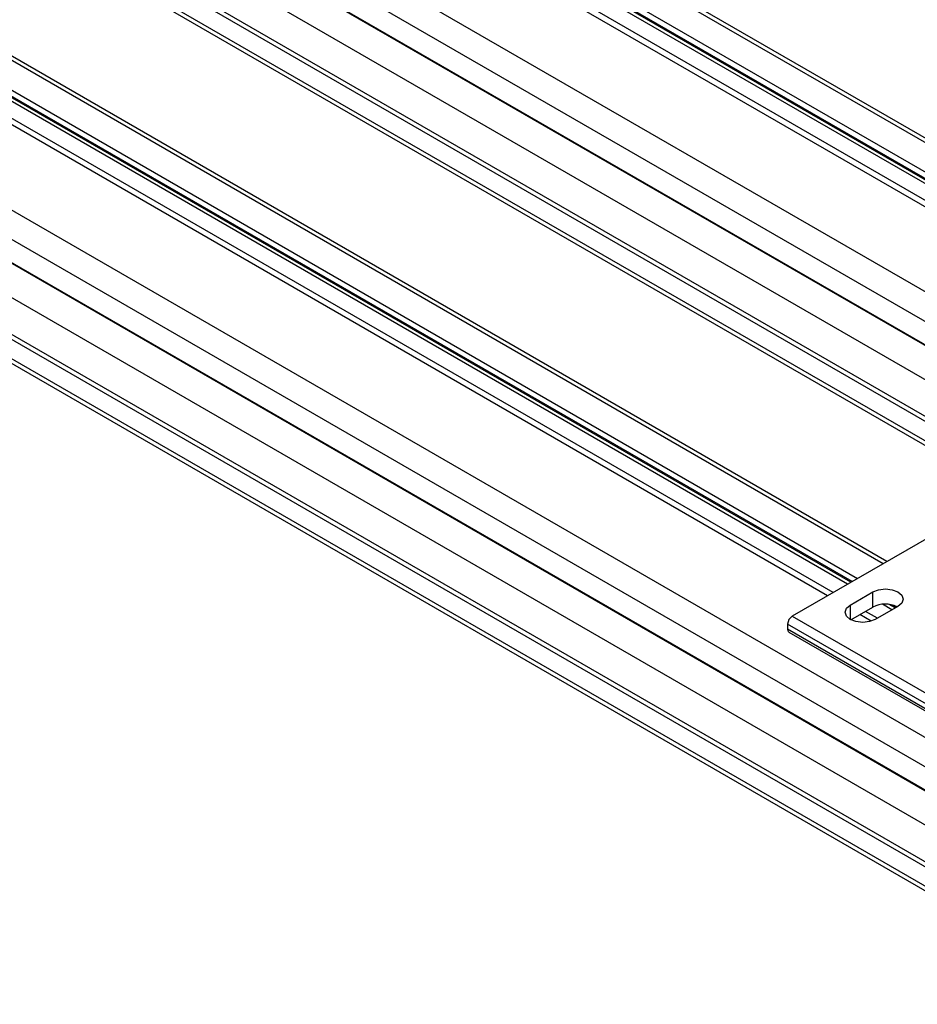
# Model space of a CAD drawing. Header units: millimetres. Extents: x 16 to 683, y 16 to 524.
# Tile 13 of 17: x 591 to 649, y 243 to 307. Entities that reach past the tile are written whole.
import ezdxf

# ---------------------------------------------------------------- set-up
doc = ezdxf.new("R2010")
doc.units = ezdxf.units.MM
doc.header["$LTSCALE"] = 2.5

msp = doc.modelspace()

# ---------------------------------------------------------------- linework, layer by layer
for p, q in [((305.733, 497.366), (671.072, 286.46)), ((671.488, 286.501), (306.15, 497.407)), ((669.407, 285.499), (304.068, 496.405)), ((303.94, 496.078), (669.278, 285.172)), ((303.962, 495.731), (669.301, 284.826)), ((304.04, 495.927), (669.378, 285.022)), ((302.124, 495.282), (667.462, 284.377)), ((668.087, 284.439), (302.749, 495.344)), ((662.689, 281.621), (297.35, 492.526)), ((296.472, 491.114), (661.81, 280.209)), ((296.36, 489.668), (661.699, 278.763)), ((296.478, 489.556), (661.816, 278.651)), ((663.868, 275.242), (298.529, 486.147)), ((661.816, 274.057), (296.478, 484.963)), ((661.699, 273.81), (296.36, 484.715)), ((296.472, 483.398), (661.81, 272.493)), ((296.725, 482.938), (662.064, 272.033)), ((297.35, 463.675), (662.689, 252.77)), ((296.472, 462.263), (661.81, 251.358)), ((661.699, 249.912), (296.36, 460.817)), ((661.816, 249.799), (296.478, 460.705)), ((643.008, 269.643), (313.912, 459.626)), ((646.617, 271.726), (324.884, 457.459)), ((646.861, 271.867), (325.128, 457.6)), ((663.868, 246.391), (298.529, 457.296)), ((296.478, 456.112), (661.816, 245.206)), ((644.605, 270.564), (323.09, 456.171)), ((323.201, 456.508), (644.953, 270.765)), ((296.36, 455.864), (661.699, 244.959)), ((643.374, 269.854), (321.432, 455.707)), ((644.316, 270.398), (323.113, 455.824)), ((644.525, 270.518), (323.19, 456.021)), ((296.472, 454.547), (661.81, 243.641)), ((296.725, 454.087), (662.064, 243.182)), ((652.51, 275.128), (640.725, 268.325)), ((644.481, 269.047), (645.954, 269.898)), ((645.954, 268.911), (645.954, 269.898)), ((644.481, 269.047), (644.481, 268.112)), ((644.527, 268.087), (645.954, 268.911)), ((646.247, 268.196), (645.481, 268.638)), ((647.575, 268.962), (646.102, 268.112)), ((647.189, 268.739), (646.572, 269.096)), ((647.397, 268.86), (646.997, 269.091)), ((647.477, 268.906), (647.233, 269.047)), ((640.725, 268.325), (664.295, 254.718)), ((645.85, 268.002), (645.115, 268.426)), ((664, 254.207), (640.43, 267.814)), ((640.43, 267.814), (640.43, 267.474)), ((664, 253.867), (640.43, 267.474)), ((640.517, 267.283), (664.087, 253.676))]:
    msp.add_line(p, q)
at = {"flags": 128}
for points in [[(645.954, 269.898), (646.326, 270.041), (646.765, 270.092), (647.203, 270.041), (647.575, 269.898), (647.823, 269.683), (647.911, 269.43), (647.823, 269.177), (647.575, 268.962)], [(646.102, 268.112), (645.73, 267.969), (645.292, 267.918), (644.853, 267.969), (644.481, 268.112), (644.233, 268.327), (644.146, 268.58), (644.233, 268.833), (644.481, 269.047)]]:
    msp.add_lwpolyline(points, dxfattribs=at)
for centre, radius, start, end in [((646.767, 267.336), 1.773, 64.532, 117.27902), ((641.07, 267.785), 0.64, 122.60548, 177.39452), ((640.637, 267.453), 0.208, 174.17954, 234.50828)]:
    msp.add_arc(centre, radius, start, end)

doc.saveas('drawing.dxf')
